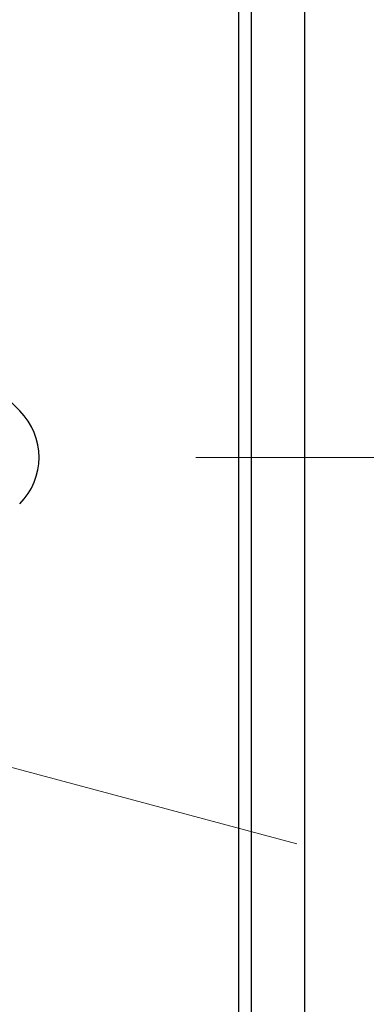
# Model space of a CAD drawing. Header units: millimetres. Extents: x 0 to 1300, y 0 to 891.
# Tile 27 of 127: x 611.55 to 616.81, y 276.62 to 291.56. Entities that reach past the tile are written whole.
import ezdxf

# ---------------------------------------------------------------- set-up
doc = ezdxf.new("R2010")
doc.units = ezdxf.units.MM
doc.header["$LTSCALE"] = 0.545669
doc.linetypes.add('CENTER', pattern=[50.8, 31.75, -6.35, 6.35, -6.35])
doc.layers.add('NoLayerName_001', color=7, linetype='Continuous')

# ---------------------------------------------------------------- blocks, each defined once
blk = doc.blocks.new('DIM_0002')
at = {"color": 3, "linetype": 'Continuous', "lineweight": 13}
blk.add_arc((52.31, 53.426), 52.31, 345, 255, dxfattribs=at)

msp = doc.modelspace()

# ---------------------------------------------------------------- linework, layer by layer
at = {"layer": 'NoLayerName_001', "color": 7, "linetype": 'Continuous', "lineweight": 25}
for p, q in [((615.877, 374.922), (615.877, 194.922)), ((615.877, 374.422), (615.877, 195.422)), ((614.877, 264.9702), (614.877, 304.8738))]:
    msp.add_line(p, q, dxfattribs=at)
at = {"layer": 'NoLayerName_001', "color": 110, "linetype": 'Continuous', "lineweight": 25}
for p, q in [((615.069, 264.73), (615.069, 305.114)), ((614.877, 264.922), (614.877, 304.922))]:
    msp.add_line(p, q, dxfattribs=at)
at = {"layer": 'NoLayerName_001', "color": 60, "linetype": 'Continuous', "lineweight": 25}
msp.add_line((611.5547, 285.6291), (606.779, 290.4048), dxfattribs=at)
at = {"layer": 'NoLayerName_001', "color": 60, "linetype": 'CENTER', "lineweight": 13}
msp.add_line((642.5367, 271.8837), (589.9424, 285.9763), dxfattribs=at)
at = {"layer": 'NoLayerName_001', "color": 4, "linetype": 'CENTER', "lineweight": 13}
msp.add_line((638.4842, 284.922), (526.877, 284.922), dxfattribs=at)
at = {"layer": 'NoLayerName_001', "color": 60, "linetype": 'Continuous', "lineweight": 25}
msp.add_arc((610.8476, 284.922), 1, 315, 45, dxfattribs=at)

# ---------------------------------------------------------------- block references
at = {"layer": 'NoLayerName_001', "color": 3, "linetype": 'Continuous', "lineweight": 13}
msp.add_blockref('DIM_0002', (541.5667, 231.4964), dxfattribs=at)

doc.saveas('drawing.dxf')
